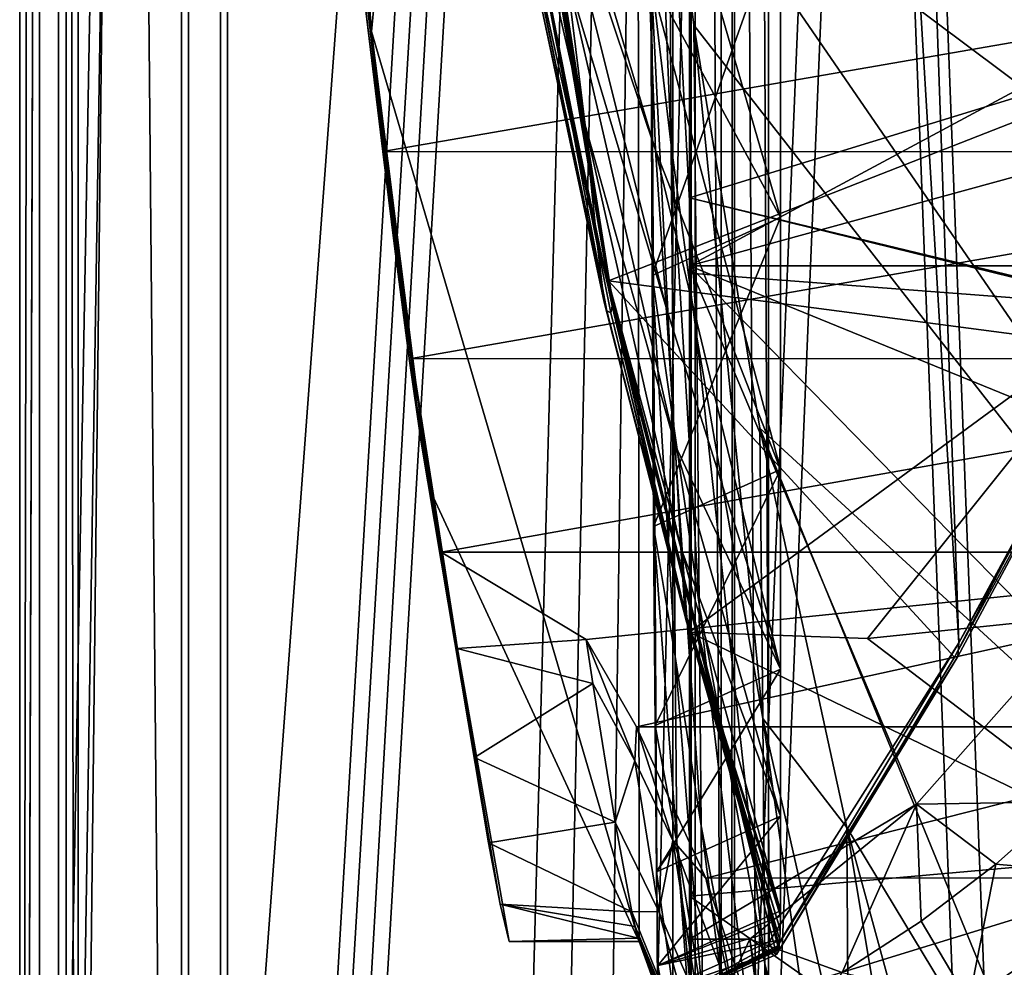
# Model space of a CAD drawing. Header units: metres. Extents: x 0 to 904, y -904 to 0.
# Tile 9 of 253: x 0 to 76, y -679 to -606. Entities that reach past the tile are written whole.
import ezdxf

# ---------------------------------------------------------------- set-up
doc = ezdxf.new("R2010")
doc.units = ezdxf.units.M

msp = doc.modelspace()

# ---------------------------------------------------------------- linework, layer by layer
at = {"layer": 'top'}
for points in [[(3.567204, -885.9776, 2063.059814), (51.564125, -239.308899, 2063.059814), (3.563107, -25.973949, 2063.059814)], [(3.563107, -25.973949, 163.059692), (51.564125, -239.308899, 163.059692), (3.567204, -885.977478, 163.059692)], [(3.567204, -885.977478, 163.059692), (3.567204, -885.977478, 176.059662), (3.563107, -25.973949, 163.059692)], [(3.567204, -885.977478, 176.059662), (3.563107, -25.973949, 176.059692), (3.563107, -25.973949, 163.059692)], [(3.567204, -885.9776, 2050.059814), (3.563107, -25.973949, 2050.059814), (3.567204, -885.977478, 176.059662)], [(3.567204, -885.977478, 176.059662), (3.563107, -25.973949, 2050.059814), (3.563107, -25.973949, 176.059692)], [(3.567204, -885.9776, 2063.059814), (3.563107, -25.973949, 2063.059814), (3.567204, -885.9776, 2050.059814)], [(3.563107, -25.973949, 2063.059814), (3.563107, -25.973949, 2050.059814), (3.567204, -885.9776, 2050.059814)], [(35.081711, -843.492188, 2063.059814), (51.564125, -239.308899, 2063.059814), (3.567204, -885.9776, 2063.059814)], [(51.564125, -239.308899, 163.059692), (35.081711, -843.492188, 163.059692), (3.567204, -885.977478, 163.059692)], [(35.081711, -843.492188, 2063.059814), (39.149845, -840.820007, 2063.059814), (51.564125, -239.308899, 2063.059814)], [(51.564125, -239.308899, 163.059692), (39.149845, -840.820007, 163.059692), (35.081711, -843.492188, 163.059692)], [(39.149845, -840.820007, 2063.059814), (43.566975, -839.977417, 2063.059814), (51.564125, -239.308899, 2063.059814)], [(43.566975, -839.977417, 163.059692), (39.149845, -840.820007, 163.059692), (51.564125, -239.308899, 163.059692)], [(51.564125, -239.308899, 2063.059814), (43.566975, -839.977417, 2063.059814), (51.567074, -839.977356, 2063.059814)], [(51.567074, -839.977356, 163.059692), (43.566975, -839.977417, 163.059692), (51.564125, -239.308899, 163.059692)], [(51.564125, -239.308899, 163.059692), (51.562679, -446.597717, 178.448685), (51.567074, -839.977356, 163.059692)], [(51.567074, -839.977356, 2063.059814), (51.565228, -467.355255, 2039.645508), (51.564125, -239.308899, 2063.059814)], [(62.712627, -379.609039, 1606.793701), (85.308647, -629.739319, 1606.241211), (65.81794, -369.758789, 1606.712402)], [(85.308647, -629.739319, 1606.241211), (96.644119, -604.935974, 1605.948364), (65.81794, -369.758789, 1606.712402)], [(56.295364, -387.700989, 1606.961792), (72.309532, -653.710815, 1606.576172), (62.712627, -379.609039, 1606.793701)], [(72.309532, -653.710815, 1606.576172), (85.308647, -629.739319, 1606.241211), (62.712627, -379.609039, 1606.793701)], [(49.113285, -680.572144, 1607.149902), (56.295364, -387.700989, 1606.961792), (47.427006, -392.993713, 1607.19397)], [(49.113285, -680.572144, 1607.149902), (57.707558, -676.740051, 1606.950562), (56.295364, -387.700989, 1606.961792)], [(57.707558, -676.740051, 1606.950562), (72.309532, -653.710815, 1606.576172), (56.295364, -387.700989, 1606.961792)], [(47.427006, -392.993713, 1607.19397), (24.387638, -571.255554, 1607.797363), (27.078775, -606.616577, 1607.726807)], [(47.427006, -392.993713, 1607.19397), (27.078775, -606.616577, 1607.726807), (47.703167, -676.729492, 1607.186768)], [(47.703167, -676.729492, 1607.186768), (49.113285, -680.572144, 1607.149902), (47.427006, -392.993713, 1607.19397)], [(51.562679, -446.597717, 178.448685), (51.565266, -467.232391, 179.128387), (51.567074, -839.977356, 163.059692)], [(51.565491, -519.952271, 2038.379517), (51.565228, -467.355255, 2039.645508), (51.567074, -839.977356, 2063.059814)], [(51.567074, -839.977356, 163.059692), (51.565266, -467.232391, 179.128387), (51.565376, -488.072296, 181.206223)], [(51.565376, -488.072296, 181.206223), (51.565487, -509.120331, 184.762558), (51.567074, -839.977356, 163.059692)], [(51.565487, -509.120331, 184.762558), (51.565582, -530.752747, 190.011917), (51.567074, -839.977356, 163.059692)], [(51.56575, -572.431702, 2034.584595), (51.565491, -519.952271, 2038.379517), (51.567074, -839.977356, 2063.059814)], [(51.567074, -839.977356, 163.059692), (51.565582, -530.752747, 190.011917), (51.565697, -552.826843, 197.137772)], [(51.565697, -552.826843, 197.137772), (51.565811, -575.18042, 206.322891), (51.567074, -839.977356, 163.059692)], [(26.543255, -602.452026, 1689.719604), (27.078775, -606.616577, 1607.726807), (24.387638, -571.255554, 1607.797363)], [(51.56575, -572.431702, 2034.584595), (51.56601, -624.672058, 2028.267822), (99.805199, -598.748596, 2023.215332)], [(51.567074, -839.977356, 2063.059814), (51.566608, -750.220703, 2041.852539), (51.56575, -572.431702, 2034.584595)], [(51.566608, -750.220703, 2041.852539), (51.56601, -624.672058, 2028.267822), (51.56575, -572.431702, 2034.584595)], [(37.392139, -576.542786, 1471.585205), (37.15416, -573.211792, 1505.238892), (45.646812, -627.376648, 1471.302124)], [(45.646812, -627.376648, 1471.302124), (37.15416, -573.211792, 1505.238892), (45.323685, -625.838684, 1506.101196)], [(45.323685, -625.838684, 1506.101196), (37.15416, -573.211792, 1505.238892), (95.326286, -606.250549, 1536.737061)], [(95.326286, -606.250549, 1536.737061), (37.15416, -573.211792, 1505.238892), (104.750137, -580.693237, 1543.907715)], [(49.992722, -590.518311, 661.435425), (48.483208, -574.857056, 661.504272), (50.169632, -615.389832, 770.515869)], [(48.483208, -574.857056, 661.504272), (48.591957, -602.094666, 777.414795), (50.169632, -615.389832, 770.515869)], [(51.565811, -575.18042, 206.322891), (51.566532, -716.040283, 218.190094), (51.567074, -839.977356, 163.059692)], [(51.565914, -597.693359, 217.78299), (51.566269, -673.222168, 225.094833), (51.565811, -575.18042, 206.322891)], [(51.566269, -673.222168, 225.094833), (51.566387, -694.304688, 221.456497), (51.565811, -575.18042, 206.322891)], [(51.565811, -575.18042, 206.322891), (51.566387, -694.304688, 221.456497), (51.566532, -716.040283, 218.190094)], [(37.364391, -576.922058, 1466.720093), (37.392139, -576.542786, 1471.585205), (45.646812, -627.376648, 1471.302124)], [(45.631191, -627.745056, 1456.767578), (37.167976, -577.734619, 1451.770264), (37.248707, -577.522461, 1456.93335)], [(45.634384, -627.740967, 1457.452271), (37.248707, -577.522461, 1456.93335), (37.258484, -577.498657, 1457.595947)], [(45.634384, -627.740967, 1457.452271), (45.631191, -627.745056, 1456.767578), (37.248707, -577.522461, 1456.93335)], [(45.635853, -627.739014, 1457.799316), (37.258484, -577.498657, 1457.595947), (37.263012, -577.486694, 1457.924927)], [(45.635853, -627.739014, 1457.799316), (45.634384, -627.740967, 1457.452271), (37.258484, -577.498657, 1457.595947)], [(45.638176, -627.735901, 1458.092407), (37.263012, -577.486694, 1457.924927), (37.270763, -577.475769, 1458.277466)], [(45.638176, -627.735901, 1458.092407), (45.635853, -627.739014, 1457.799316), (37.263012, -577.486694, 1457.924927)], [(45.641529, -627.70929, 1459.209106), (37.270763, -577.475769, 1458.277466), (37.286034, -577.401245, 1459.425293)], [(45.641529, -627.70929, 1459.209106), (45.638176, -627.735901, 1458.092407), (37.270763, -577.475769, 1458.277466)], [(45.649426, -627.660522, 1461.594116), (37.286034, -577.401245, 1459.425293), (37.31712, -577.263794, 1461.808472)], [(45.649426, -627.660522, 1461.594116), (45.641529, -627.70929, 1459.209106), (37.286034, -577.401245, 1459.425293)], [(45.650486, -627.655701, 1461.910889), (37.31712, -577.263794, 1461.808472), (37.321037, -577.248718, 1462.11792)], [(45.650486, -627.655701, 1461.910889), (45.649426, -627.660522, 1461.594116), (37.31712, -577.263794, 1461.808472)], [(45.65192, -627.649963, 1462.212769), (37.321037, -577.248718, 1462.11792), (37.32666, -577.233093, 1462.456665)], [(45.65192, -627.649963, 1462.212769), (45.650486, -627.655701, 1461.910889), (37.321037, -577.248718, 1462.11792)], [(45.652882, -627.633606, 1462.817993), (37.32666, -577.233093, 1462.456665), (37.333187, -577.190552, 1463.070557)], [(45.652882, -627.633606, 1462.817993), (45.65192, -627.649963, 1462.212769), (37.32666, -577.233093, 1462.456665)], [(45.653931, -627.599548, 1464.030273), (37.333187, -577.190552, 1463.070557), (37.344524, -577.1026, 1464.286011)], [(45.653931, -627.599548, 1464.030273), (45.652882, -627.633606, 1462.817993), (37.333187, -577.190552, 1463.070557)], [(37.344524, -577.1026, 1464.286011), (37.364391, -576.922058, 1466.720093), (45.654129, -627.528748, 1466.454224)], [(45.654129, -627.528748, 1466.454224), (45.653931, -627.599548, 1464.030273), (37.344524, -577.1026, 1464.286011)], [(37.364391, -576.922058, 1466.720093), (45.646812, -627.376648, 1471.302124), (45.654129, -627.528748, 1466.454224)], [(45.631191, -627.745056, 1456.767578), (45.604076, -627.792236, 1451.495728), (37.167976, -577.734619, 1451.770264)], [(45.604076, -627.792236, 1451.495728), (40.464725, -602.88324, 1432.524048), (37.167976, -577.734619, 1451.770264)], [(40.252426, -589.836548, 1019.182434), (48.961288, -615.778381, 1019.137878), (39.320831, -583.491577, 974.495117)], [(48.961288, -615.778381, 1019.137878), (48.443192, -602.15332, 929.881775), (39.320831, -583.491577, 974.495117)], [(24.505095, -584.118042, 1854.746704), (25.944717, -599.289185, 1924.886841), (28.856991, -623.15564, 1854.420654)], [(25.669283, -594.90155, 1772.435425), (24.505095, -584.118042, 1854.746704), (28.856991, -623.15564, 1854.420654)], [(172.820374, -629.467651, 658.248413), (207.702347, -584.097839, 657.334961), (49.992722, -590.518311, 661.435425)], [(100.53476, -584.61438, 216.1931), (93.594833, -606.513977, 227.542374), (51.565914, -597.693359, 217.78299)], [(48.443192, -602.15332, 929.881775), (58.566299, -620.951721, 894.391235), (48.689861, -586.820984, 840.643005)], [(58.566299, -620.951721, 894.391235), (58.565773, -597.542542, 777.382446), (48.689861, -586.820984, 840.643005)], [(44.400375, -622.486511, 1287.924927), (43.531067, -613.851318, 1198.161255), (37.812519, -588.915649, 1197.966187)], [(43.531067, -613.851318, 1198.161255), (42.10067, -602.154053, 1108.552002), (37.812519, -588.915649, 1197.966187)], [(37.812519, -588.915649, 1197.966187), (39.060818, -598.311462, 1287.77832), (44.400375, -622.486511, 1287.924927)], [(49.764217, -627.876099, 1108.516846), (40.252426, -589.836548, 1019.182434), (42.10067, -602.154053, 1108.552002)], [(48.961288, -615.778381, 1019.137878), (40.252426, -589.836548, 1019.182434), (49.764217, -627.876099, 1108.516846)], [(51.913334, -606.136536, 661.366394), (49.992722, -590.518311, 661.435425), (52.137558, -630.168396, 770.618347)], [(52.137558, -630.168396, 770.618347), (49.992722, -590.518311, 661.435425), (50.169632, -615.389832, 770.515869)], [(51.913334, -606.136536, 661.366394), (124.930893, -699.573181, 659.502441), (49.992722, -590.518311, 661.435425)], [(124.930893, -699.573181, 659.502441), (147.079544, -663.146606, 658.922424), (49.992722, -590.518311, 661.435425)], [(49.992722, -590.518311, 661.435425), (147.079544, -663.146606, 658.922424), (172.820374, -629.467651, 658.248413)], [(26.543255, -602.452026, 1689.719604), (25.669283, -594.90155, 1772.435425), (30.020136, -632.003662, 1772.02002)], [(30.020136, -632.003662, 1772.02002), (25.669283, -594.90155, 1772.435425), (28.856991, -623.15564, 1854.420654)], [(48.591957, -602.094666, 777.414795), (58.565773, -597.542542, 777.382446), (48.701168, -625.427551, 894.44989)], [(58.565773, -597.542542, 777.382446), (58.566299, -620.951721, 894.391235), (48.701168, -625.427551, 894.44989)], [(51.565914, -597.693359, 217.78299), (93.594833, -606.513977, 227.542374), (51.565506, -619.445923, 231.234299)], [(51.565506, -619.445923, 231.234299), (51.566227, -652.891602, 229.025223), (51.565914, -597.693359, 217.78299)], [(51.566227, -652.891602, 229.025223), (51.566269, -673.222168, 225.094833), (51.565914, -597.693359, 217.78299)], [(39.899693, -603.403137, 1377.94873), (44.994267, -627.467163, 1377.949219), (39.060818, -598.311462, 1287.77832)], [(39.060818, -598.311462, 1287.77832), (44.994267, -627.467163, 1377.949219), (44.400375, -622.486511, 1287.924927)], [(51.56601, -624.672058, 2028.267822), (98.296593, -611.855408, 2021.814209), (99.805199, -598.748596, 2023.215332)], [(27.952496, -615.870667, 1924.059814), (25.944717, -599.289185, 1924.886841), (123.532387, -599.292603, 1981.228638)], [(25.944717, -599.289185, 1924.886841), (27.952496, -615.870667, 1924.059814), (28.856991, -623.15564, 1854.420654)], [(121.315697, -615.893738, 1977.961182), (27.952496, -615.870667, 1924.059814), (123.532387, -599.292603, 1981.228638)], [(27.078775, -606.616577, 1607.726807), (26.543255, -602.452026, 1689.719604), (30.920935, -638.25647, 1689.399048)], [(30.920935, -638.25647, 1689.399048), (26.543255, -602.452026, 1689.719604), (30.020136, -632.003662, 1772.02002)], [(50.4622, -638.499268, 1198.393555), (42.10067, -602.154053, 1108.552002), (43.531067, -613.851318, 1198.161255)], [(50.4622, -638.499268, 1198.393555), (49.764217, -627.876099, 1108.516846), (42.10067, -602.154053, 1108.552002)], [(48.961288, -615.778381, 1019.137878), (58.565556, -640.358887, 1012.129456), (48.443192, -602.15332, 929.881775)], [(58.565556, -640.358887, 1012.129456), (58.566299, -620.951721, 894.391235), (48.443192, -602.15332, 929.881775)], [(50.169632, -615.389832, 770.515869), (48.591957, -602.094666, 777.414795), (50.325626, -636.851013, 880.828308)], [(48.591957, -602.094666, 777.414795), (48.701168, -625.427551, 894.44989), (50.325626, -636.851013, 880.828308)], [(44.994267, -627.467163, 1377.949219), (39.899693, -603.403137, 1377.94873), (45.204441, -628.142456, 1405.370483)], [(39.899693, -603.403137, 1377.94873), (40.183025, -603.91803, 1405.464722), (45.204441, -628.142456, 1405.370483)], [(45.204441, -628.142456, 1405.370483), (40.183025, -603.91803, 1405.464722), (40.464725, -602.88324, 1432.524048)], [(45.508297, -628.287964, 1432.524048), (40.464725, -602.88324, 1432.524048), (45.604076, -627.792236, 1451.495728)], [(45.508297, -628.287964, 1432.524048), (45.204441, -628.142456, 1405.370483), (40.464725, -602.88324, 1432.524048)], [(84.363945, -630.979187, 1528.255493), (45.323685, -625.838684, 1506.101196), (95.326286, -606.250549, 1536.737061)], [(56.981213, -637.192749, 661.227844), (51.913334, -606.136536, 661.366394), (57.217239, -659.543945, 770.81958)], [(57.217239, -659.543945, 770.81958), (51.913334, -606.136536, 661.366394), (52.137558, -630.168396, 770.618347)], [(51.913334, -606.136536, 661.366394), (56.981213, -637.192749, 661.227844), (124.930893, -699.573181, 659.502441)], [(27.078775, -606.616577, 1607.726807), (31.519606, -641.800537, 1607.610596), (47.703167, -676.729492, 1607.186768)], [(31.519606, -641.800537, 1607.610596), (27.078775, -606.616577, 1607.726807), (30.920935, -638.25647, 1689.399048)], [(93.594833, -606.513977, 227.542374), (85.774162, -627.696411, 240.76474), (51.565506, -619.445923, 231.234299)], [(95.070076, -624.666809, 2020.597656), (98.296593, -611.855408, 2021.814209), (51.56601, -624.672058, 2028.267822)], [(50.912697, -646.387878, 1288.089966), (43.531067, -613.851318, 1198.161255), (44.400375, -622.486511, 1287.924927)], [(50.912697, -646.387878, 1288.089966), (50.4622, -638.499268, 1198.393555), (43.531067, -613.851318, 1198.161255)], [(50.325626, -636.851013, 880.828308), (52.31934, -650.766357, 881.005737), (50.169632, -615.389832, 770.515869)], [(52.31934, -650.766357, 881.005737), (52.137558, -630.168396, 770.618347), (50.169632, -615.389832, 770.515869)], [(30.156021, -631.825684, 1924.642944), (27.952496, -615.870667, 1924.059814), (121.315697, -615.893738, 1977.961182)], [(28.856991, -623.15564, 1854.420654), (27.952496, -615.870667, 1924.059814), (30.156021, -631.825684, 1924.642944)], [(116.379242, -631.843079, 1974.423828), (30.156021, -631.825684, 1924.642944), (121.315697, -615.893738, 1977.961182)], [(49.764217, -627.876099, 1108.516846), (58.566502, -655.740479, 1130.460571), (48.961288, -615.778381, 1019.137878)], [(58.566502, -655.740479, 1130.460571), (58.565556, -640.358887, 1012.129456), (48.961288, -615.778381, 1019.137878)], [(51.565506, -619.445923, 231.234299), (85.774162, -627.696411, 240.76474), (85.693954, -627.826843, 240.781998)], [(85.693954, -627.826843, 240.781998), (51.566051, -625.241882, 235.196579), (51.565506, -619.445923, 231.234299)], [(51.565506, -619.445923, 231.234299), (51.566051, -625.241882, 235.196579), (51.566227, -652.891602, 229.025223)], [(48.701168, -625.427551, 894.44989), (58.566299, -620.951721, 894.391235), (48.809162, -644.762329, 1012.211182)], [(58.566299, -620.951721, 894.391235), (58.565556, -640.358887, 1012.129456), (48.809162, -644.762329, 1012.211182)], [(51.218979, -651.268555, 1377.949463), (50.912697, -646.387878, 1288.089966), (44.400375, -622.486511, 1287.924927)], [(44.994267, -627.467163, 1377.949219), (51.218979, -651.268555, 1377.949463), (44.400375, -622.486511, 1287.924927)], [(28.856991, -623.15564, 1854.420654), (30.156021, -631.825684, 1924.642944), (35.015457, -662.549744, 1848.313232)], [(28.856991, -623.15564, 1854.420654), (35.015457, -662.549744, 1848.313232), (30.020136, -632.003662, 1772.02002)], [(88.741081, -639.842285, 2019.398438), (95.070076, -624.666809, 2020.597656), (51.56601, -624.672058, 2028.267822)], [(51.566265, -676.5354, 2019.448486), (69.048439, -666.153809, 2018.337402), (51.56601, -624.672058, 2028.267822)], [(69.048439, -666.153809, 2018.337402), (79.988022, -653.805725, 2018.618408), (51.56601, -624.672058, 2028.267822)], [(51.56601, -624.672058, 2028.267822), (79.988022, -653.805725, 2018.618408), (88.741081, -639.842285, 2019.398438)], [(51.566608, -750.220703, 2041.852539), (51.566448, -717.745789, 2032.447632), (51.56601, -624.672058, 2028.267822)], [(51.566448, -717.745789, 2032.447632), (51.566265, -676.5354, 2019.448486), (51.56601, -624.672058, 2028.267822)], [(51.566051, -625.241882, 235.196579), (85.693954, -627.826843, 240.781998), (51.566227, -652.891602, 229.025223)], [(45.646812, -627.376648, 1471.302124), (45.323685, -625.838684, 1506.101196), (58.438087, -677.364441, 1470.990845)], [(58.438087, -677.364441, 1470.990845), (45.323685, -625.838684, 1506.101196), (58.27211, -677.72467, 1507.729004)], [(58.27211, -677.72467, 1507.729004), (45.323685, -625.838684, 1506.101196), (71.977325, -654.81665, 1518.557007)], [(45.323685, -625.838684, 1506.101196), (84.363945, -630.979187, 1528.255493), (71.977325, -654.81665, 1518.557007)], [(50.325626, -636.851013, 880.828308), (48.701168, -625.427551, 894.44989), (50.456821, -654.761719, 991.771729)], [(48.701168, -625.427551, 894.44989), (48.809162, -644.762329, 1012.211182), (50.456821, -654.761719, 991.771729)], [(51.218979, -651.268555, 1377.949463), (44.994267, -627.467163, 1377.949219), (51.345516, -652.107727, 1405.288208)], [(44.994267, -627.467163, 1377.949219), (45.204441, -628.142456, 1405.370483), (51.345516, -652.107727, 1405.288208)], [(58.460094, -677.215515, 1461.368896), (45.641529, -627.70929, 1459.209106), (45.649426, -627.660522, 1461.594116)], [(45.654129, -627.528748, 1466.454224), (45.646812, -627.376648, 1471.302124), (58.438087, -677.364441, 1470.990845)], [(58.459492, -677.220825, 1461.694824), (45.649426, -627.660522, 1461.594116), (45.650486, -627.655701, 1461.910889)], [(58.459492, -677.220825, 1461.694824), (58.460094, -677.215515, 1461.368896), (45.649426, -627.660522, 1461.594116)], [(58.459023, -677.224915, 1461.94519), (45.650486, -627.655701, 1461.910889), (45.65192, -627.649963, 1462.212769)], [(58.459023, -677.224915, 1461.94519), (58.459492, -677.220825, 1461.694824), (45.650486, -627.655701, 1461.910889)], [(58.45789, -677.234558, 1462.539307), (45.65192, -627.649963, 1462.212769), (45.652882, -627.633606, 1462.817993)], [(58.45789, -677.234558, 1462.539307), (58.459023, -677.224915, 1461.94519), (45.65192, -627.649963, 1462.212769)], [(58.455486, -677.253967, 1463.748901), (45.652882, -627.633606, 1462.817993), (45.653931, -627.599548, 1464.030273)], [(58.455486, -677.253967, 1463.748901), (58.45789, -677.234558, 1462.539307), (45.652882, -627.633606, 1462.817993)], [(58.450283, -677.291931, 1466.161865), (45.653931, -627.599548, 1464.030273), (45.654129, -627.528748, 1466.454224)], [(58.450283, -677.291931, 1466.161865), (58.455486, -677.253967, 1463.748901), (45.653931, -627.599548, 1464.030273)], [(58.438087, -677.364441, 1470.990845), (58.450283, -677.291931, 1466.161865), (45.654129, -627.528748, 1466.454224)], [(51.345516, -652.107727, 1405.288208), (45.204441, -628.142456, 1405.370483), (45.508297, -628.287964, 1432.524048)], [(45.604076, -627.792236, 1451.495728), (51.484077, -652.54126, 1432.524048), (45.508297, -628.287964, 1432.524048)], [(51.484077, -652.54126, 1432.524048), (51.345516, -652.107727, 1405.288208), (45.508297, -628.287964, 1432.524048)], [(58.469162, -677.126099, 1456.595947), (45.604076, -627.792236, 1451.495728), (45.631191, -627.745056, 1456.767578)], [(58.469162, -677.126099, 1456.595947), (58.480793, -677.007568, 1451.216064), (45.604076, -627.792236, 1451.495728)], [(58.480793, -677.007568, 1451.216064), (51.484077, -652.54126, 1432.524048), (45.604076, -627.792236, 1451.495728)], [(58.467598, -677.141724, 1457.302734), (45.631191, -627.745056, 1456.767578), (45.634384, -627.740967, 1457.452271)], [(58.467598, -677.141724, 1457.302734), (58.469162, -677.126099, 1456.595947), (45.631191, -627.745056, 1456.767578)], [(58.466785, -677.149841, 1457.669922), (45.634384, -627.740967, 1457.452271), (45.635853, -627.739014, 1457.799316)], [(58.466785, -677.149841, 1457.669922), (58.467598, -677.141724, 1457.302734), (45.634384, -627.740967, 1457.452271)], [(58.466316, -677.15448, 1457.881104), (45.635853, -627.739014, 1457.799316), (45.638176, -627.735901, 1458.092407)], [(58.466316, -677.15448, 1457.881104), (58.466785, -677.149841, 1457.669922), (45.635853, -627.739014, 1457.799316)], [(58.46423, -677.17572, 1458.969604), (45.638176, -627.735901, 1458.092407), (45.641529, -627.70929, 1459.209106)], [(58.46423, -677.17572, 1458.969604), (58.466316, -677.15448, 1457.881104), (45.638176, -627.735901, 1458.092407)], [(58.460094, -677.215515, 1461.368896), (58.46423, -677.17572, 1458.969604), (45.641529, -627.70929, 1459.209106)], [(58.566502, -655.740479, 1130.460571), (49.764217, -627.876099, 1108.516846), (50.4622, -638.499268, 1198.393555)], [(85.693954, -627.826843, 240.781998), (65.284836, -653.372864, 231.395981), (51.566227, -652.891602, 229.025223)], [(65.284836, -653.372864, 231.395981), (85.693954, -627.826843, 240.781998), (97.990288, -650.000427, 237.975601)], [(85.308647, -629.739319, 1606.241211), (72.309532, -653.710815, 1606.576172), (85.001038, -630.947449, 1567.692261)], [(57.364502, -678.420044, 881.352661), (52.137558, -630.168396, 770.618347), (52.31934, -650.766357, 881.005737)], [(57.364502, -678.420044, 881.352661), (57.217239, -659.543945, 770.81958), (52.137558, -630.168396, 770.618347)], [(84.363945, -630.979187, 1528.255493), (85.001038, -630.947449, 1567.692261), (71.977325, -654.81665, 1518.557007)], [(85.001038, -630.947449, 1567.692261), (72.232903, -654.772949, 1562.806396), (71.977325, -654.81665, 1518.557007)], [(72.309532, -653.710815, 1606.576172), (72.232903, -654.772949, 1562.806396), (85.001038, -630.947449, 1567.692261)], [(35.015457, -662.549744, 1848.313232), (36.104633, -669.117676, 1768.142822), (30.020136, -632.003662, 1772.02002)], [(30.020136, -632.003662, 1772.02002), (36.104633, -669.117676, 1768.142822), (30.920935, -638.25647, 1689.399048)], [(32.457893, -646.723083, 1926.647583), (30.156021, -631.825684, 1924.642944), (116.379242, -631.843079, 1974.423828)], [(30.156021, -631.825684, 1924.642944), (32.457893, -646.723083, 1926.647583), (35.015457, -662.549744, 1848.313232)], [(108.869835, -646.729492, 1970.764648), (32.457893, -646.723083, 1926.647583), (116.379242, -631.843079, 1974.423828)], [(50.456821, -654.761719, 991.771729), (52.455902, -667.811035, 991.996216), (50.325626, -636.851013, 880.828308)], [(52.455902, -667.811035, 991.996216), (52.31934, -650.766357, 881.005737), (50.325626, -636.851013, 880.828308)], [(63.67429, -667.944397, 661.088806), (56.981213, -637.192749, 661.227844), (57.217247, -659.544006, 770.81958)], [(57.217247, -659.544006, 770.81958), (56.981213, -637.192749, 661.227844), (57.217239, -659.543945, 770.81958)], [(56.981213, -637.192749, 661.227844), (81.97522, -698.250366, 660.627258), (124.930893, -699.573181, 659.502441)], [(56.981213, -637.192749, 661.227844), (63.67429, -667.944397, 661.088806), (81.97522, -698.250366, 660.627258)], [(36.104633, -669.117676, 1768.142822), (37.004681, -673.843506, 1687.840576), (30.920935, -638.25647, 1689.399048)], [(30.920935, -638.25647, 1689.399048), (37.004681, -673.843506, 1687.840576), (31.519606, -641.800537, 1607.610596)], [(58.56694, -667.079529, 1249.247925), (50.4622, -638.499268, 1198.393555), (50.912697, -646.387878, 1288.089966)], [(58.56694, -667.079529, 1249.247925), (58.566502, -655.740479, 1130.460571), (50.4622, -638.499268, 1198.393555)], [(48.809162, -644.762329, 1012.211182), (58.565556, -640.358887, 1012.129456), (48.919163, -660.0755, 1130.563721)], [(58.565556, -640.358887, 1012.129456), (58.566502, -655.740479, 1130.460571), (48.919163, -660.0755, 1130.563721)], [(47.703167, -676.729492, 1607.186768), (31.519606, -641.800537, 1607.610596), (37.69849, -676.721069, 1607.44873)], [(37.004681, -673.843506, 1687.840576), (37.69849, -676.721069, 1607.44873), (31.519606, -641.800537, 1607.610596)], [(50.456821, -654.761719, 991.771729), (48.809162, -644.762329, 1012.211182), (50.583603, -669.095581, 1103.234131)], [(48.809162, -644.762329, 1012.211182), (48.919163, -660.0755, 1130.563721), (50.583603, -669.095581, 1103.234131)], [(58.5676, -674.363586, 1368.349976), (50.912697, -646.387878, 1288.089966), (51.218979, -651.268555, 1377.949463)], [(58.5676, -674.363586, 1368.349976), (58.56694, -667.079529, 1249.247925), (50.912697, -646.387878, 1288.089966)], [(43.613338, -653.473389, 1933.930176), (32.457893, -646.723083, 1926.647583), (108.869835, -646.729492, 1970.764648)], [(43.613338, -653.473389, 1933.930176), (33.693649, -654.141968, 1928.30835), (32.457893, -646.723083, 1926.647583)], [(35.015457, -662.549744, 1848.313232), (32.457893, -646.723083, 1926.647583), (33.693649, -654.141968, 1928.30835)], [(47.493408, -660.197449, 1937.437622), (43.613338, -653.473389, 1933.930176), (108.869835, -646.729492, 1970.764648)], [(47.493408, -660.197449, 1937.437622), (108.869835, -646.729492, 1970.764648), (98.976768, -660.17804, 1967.157227)], [(65.284836, -653.372864, 231.395981), (97.990288, -650.000427, 237.975601), (87.140091, -670.081665, 232.05661)], [(57.422005, -693.73999, 992.433289), (52.31934, -650.766357, 881.005737), (52.455902, -667.811035, 991.996216)], [(57.422005, -693.73999, 992.433289), (57.364502, -678.420044, 881.352661), (52.31934, -650.766357, 881.005737)], [(58.566273, -674.770081, 1377.948853), (51.218979, -651.268555, 1377.949463), (58.555019, -675.789124, 1405.214722)], [(51.218979, -651.268555, 1377.949463), (51.345516, -652.107727, 1405.288208), (58.555019, -675.789124, 1405.214722)], [(58.566273, -674.770081, 1377.948853), (58.5676, -674.363586, 1368.349976), (51.218979, -651.268555, 1377.949463)], [(58.555019, -675.789124, 1405.214722), (51.345516, -652.107727, 1405.288208), (51.484077, -652.54126, 1432.524048)], [(58.480793, -677.007568, 1451.216064), (58.520203, -676.597778, 1432.524048), (51.484077, -652.54126, 1432.524048)], [(58.520203, -676.597778, 1432.524048), (58.555019, -675.789124, 1405.214722), (51.484077, -652.54126, 1432.524048)], [(51.566227, -652.891602, 229.025223), (65.284836, -653.372864, 231.395981), (87.140091, -670.081665, 232.05661)], [(51.566227, -652.891602, 229.025223), (87.140091, -670.081665, 232.05661), (51.566269, -673.222168, 225.094833)], [(43.613338, -653.473389, 1933.930176), (44.120399, -656.842041, 1904.410156), (33.693649, -654.141968, 1928.30835)], [(44.120399, -656.842041, 1904.410156), (35.015457, -662.549744, 1848.313232), (33.693649, -654.141968, 1928.30835)], [(47.369255, -662.805054, 1904.477051), (44.120399, -656.842041, 1904.410156), (43.613338, -653.473389, 1933.930176)], [(43.613338, -653.473389, 1933.930176), (47.493408, -660.197449, 1937.437622), (47.369255, -662.805054, 1904.477051)], [(57.707558, -676.740051, 1606.950562), (58.030148, -677.580322, 1557.350708), (72.309532, -653.710815, 1606.576172)], [(58.030148, -677.580322, 1557.350708), (72.232903, -654.772949, 1562.806396), (72.309532, -653.710815, 1606.576172)], [(79.988022, -653.805725, 2018.618408), (69.048439, -666.153809, 2018.337402), (80.574387, -665.9729, 1990.850586)], [(50.583603, -669.095581, 1103.234131), (52.566521, -681.277405, 1103.477173), (50.456821, -654.761719, 991.771729)], [(52.566521, -681.277405, 1103.477173), (52.455902, -667.811035, 991.996216), (50.456821, -654.761719, 991.771729)], [(72.232903, -654.772949, 1562.806396), (58.030148, -677.580322, 1557.350708), (58.27211, -677.72467, 1507.729004)], [(71.977325, -654.81665, 1518.557007), (72.232903, -654.772949, 1562.806396), (58.27211, -677.72467, 1507.729004)], [(48.919163, -660.0755, 1130.563721), (58.566502, -655.740479, 1130.460571), (49.028675, -671.350098, 1249.370605)], [(58.566502, -655.740479, 1130.460571), (58.56694, -667.079529, 1249.247925), (49.028675, -671.350098, 1249.370605)], [(44.120399, -656.842041, 1904.410156), (45.83567, -667.534302, 1789.664673), (35.015457, -662.549744, 1848.313232)], [(45.83567, -667.534302, 1789.664673), (44.120399, -656.842041, 1904.410156), (47.369255, -662.805054, 1904.477051)], [(47.493408, -660.197449, 1937.437622), (50.279713, -668.942444, 1904.539063), (47.369255, -662.805054, 1904.477051)], [(52.832878, -671.847412, 1944.112305), (47.493408, -660.197449, 1937.437622), (98.976768, -660.17804, 1967.157227)], [(47.493408, -660.197449, 1937.437622), (52.832878, -671.847412, 1944.112305), (50.279713, -668.942444, 1904.539063)], [(50.583603, -669.095581, 1103.234131), (48.919163, -660.0755, 1130.563721), (49.028675, -671.350098, 1249.370605)], [(52.832878, -671.847412, 1944.112305), (98.976768, -660.17804, 1967.157227), (86.944016, -671.826111, 1963.797729)], [(57.36451, -678.420044, 881.352661), (57.217239, -659.543945, 770.81958), (57.364502, -678.420044, 881.352661)], [(57.36451, -678.420044, 881.352661), (57.217247, -659.544006, 770.81958), (57.217239, -659.543945, 770.81958)], [(63.810783, -688.617249, 771.015198), (63.67429, -667.944397, 661.088806), (57.217247, -659.544006, 770.81958)], [(63.810783, -688.617249, 771.015198), (57.217247, -659.544006, 770.81958), (63.809055, -705.781616, 881.688293)], [(57.217247, -659.544006, 770.81958), (57.36451, -678.420044, 881.352661), (63.809055, -705.781616, 881.688293)], [(45.83567, -667.534302, 1789.664673), (36.104633, -669.117676, 1768.142822), (35.015457, -662.549744, 1848.313232)], [(49.215008, -674.40033, 1789.75647), (45.83567, -667.534302, 1789.664673), (47.369255, -662.805054, 1904.477051)], [(47.369255, -662.805054, 1904.477051), (50.279713, -668.942444, 1904.539063), (49.215008, -674.40033, 1789.75647)], [(51.566265, -676.5354, 2019.448486), (56.227249, -676.5354, 2018.626587), (69.048439, -666.153809, 2018.337402)], [(69.048439, -666.153809, 2018.337402), (56.227249, -676.5354, 2018.626587), (63.336586, -679.103699, 1989.019043)], [(69.404274, -675.14624, 1989.514282), (69.048439, -666.153809, 2018.337402), (63.336586, -679.103699, 1989.019043)], [(69.048439, -666.153809, 2018.337402), (75.160553, -670.760498, 1990.12854), (80.574387, -665.9729, 1990.850586)], [(69.404274, -675.14624, 1989.514282), (75.160553, -670.760498, 1990.12854), (69.048439, -666.153809, 2018.337402)], [(80.574387, -665.9729, 1990.850586), (75.160553, -670.760498, 1990.12854), (86.944016, -671.826111, 1963.797729)], [(49.028675, -671.350098, 1249.370605), (58.56694, -667.079529, 1249.247925), (49.138653, -678.573547, 1368.492554)], [(58.56694, -667.079529, 1249.247925), (58.5676, -674.363586, 1368.349976), (49.138653, -678.573547, 1368.492554)], [(45.83567, -667.534302, 1789.664673), (47.138855, -674.442749, 1674.632813), (36.104633, -669.117676, 1768.142822)], [(47.138855, -674.442749, 1674.632813), (45.83567, -667.534302, 1789.664673), (49.215008, -674.40033, 1789.75647)], [(57.404751, -705.482178, 1103.947998), (57.422005, -693.73999, 992.433289), (52.455902, -667.811035, 991.996216)], [(57.404751, -705.482178, 1103.947998), (52.455902, -667.811035, 991.996216), (52.566521, -681.277405, 1103.477173)], [(63.810783, -688.617249, 771.015198), (71.901535, -717.313416, 771.204773), (63.67429, -667.944397, 661.088806)], [(71.901535, -717.313416, 771.204773), (71.975281, -698.311218, 660.949097), (63.67429, -667.944397, 661.088806)], [(63.67429, -667.944397, 661.088806), (71.975281, -698.311218, 660.949097), (81.97522, -698.250366, 660.627258)], [(47.138855, -674.442749, 1674.632813), (37.004681, -673.843506, 1687.840576), (36.104633, -669.117676, 1768.142822)], [(50.583603, -669.095581, 1103.234131), (49.028675, -671.350098, 1249.370605), (52.708385, -697.433167, 1327.449585)], [(50.279713, -668.942444, 1904.539063), (52.230534, -681.437012, 1789.839722), (49.215008, -674.40033, 1789.75647)], [(52.832878, -671.847412, 1944.112305), (55.045105, -681.651672, 1904.648071), (50.279713, -668.942444, 1904.539063)], [(50.279713, -668.942444, 1904.539063), (55.045105, -681.651672, 1904.648071), (52.230534, -681.437012, 1789.839722)], [(52.708385, -697.433167, 1327.449585), (52.642071, -691.157104, 1215.333984), (50.583603, -669.095581, 1103.234131)], [(52.642071, -691.157104, 1215.333984), (52.566521, -681.277405, 1103.477173), (50.583603, -669.095581, 1103.234131)], [(87.140091, -670.081665, 232.05661), (77.616821, -691.508057, 226.568298), (51.566269, -673.222168, 225.094833)], [(75.160553, -670.760498, 1990.12854), (69.404274, -675.14624, 1989.514282), (73.076019, -681.336914, 1960.890259)], [(86.944016, -671.826111, 1963.797729), (75.160553, -670.760498, 1990.12854), (73.076019, -681.336914, 1960.890259)], [(49.028675, -671.350098, 1249.370605), (49.138653, -678.573547, 1368.492554), (52.708385, -697.433167, 1327.449585)], [(56.008152, -681.336731, 1951.036011), (52.832878, -671.847412, 1944.112305), (86.944016, -671.826111, 1963.797729)], [(55.045105, -681.651672, 1904.648071), (52.832878, -671.847412, 1944.112305), (55.045109, -681.651672, 1904.648071)], [(52.832878, -671.847412, 1944.112305), (56.008152, -681.336731, 1951.036011), (55.045109, -681.651672, 1904.648071)], [(56.008152, -681.336731, 1951.036011), (86.944016, -671.826111, 1963.797729), (73.076019, -681.336914, 1960.890259)], [(47.138855, -674.442749, 1674.632813), (47.397617, -675.577393, 1645.847412), (37.004681, -673.843506, 1687.840576)], [(47.397617, -675.577393, 1645.847412), (47.629524, -676.475647, 1617.058105), (37.004681, -673.843506, 1687.840576)], [(37.004681, -673.843506, 1687.840576), (47.629524, -676.475647, 1617.058105), (37.69849, -676.721069, 1607.44873)], [(51.566269, -673.222168, 225.094833), (77.616821, -691.508057, 226.568298), (51.566387, -694.304688, 221.456497)], [(53.526592, -690.214478, 1674.782104), (47.138855, -674.442749, 1674.632813), (49.215008, -674.40033, 1789.75647)], [(47.397617, -675.577393, 1645.847412), (47.138855, -674.442749, 1674.632813), (53.526592, -690.214478, 1674.782104)], [(49.138653, -678.573547, 1368.492554), (58.5676, -674.363586, 1368.349976), (58.566273, -674.770081, 1377.948853)], [(49.215008, -674.40033, 1789.75647), (52.230534, -681.437012, 1789.839722), (53.526592, -690.214478, 1674.782104)], [(49.138653, -678.573547, 1368.492554), (58.566273, -674.770081, 1377.948853), (58.555019, -675.789124, 1405.214722)], [(73.076019, -681.336914, 1960.890259), (69.404274, -675.14624, 1989.514282), (63.336586, -679.103699, 1989.019043)], [(47.629524, -676.475647, 1617.058105), (47.397617, -675.577393, 1645.847412), (53.654686, -691.852417, 1645.976074)], [(53.654686, -691.852417, 1645.976074), (47.397617, -675.577393, 1645.847412), (53.526592, -690.214478, 1674.782104)], [(58.520203, -676.597778, 1432.524048), (49.138653, -678.573547, 1368.492554), (58.555019, -675.789124, 1405.214722)], [(47.629524, -676.475647, 1617.058105), (47.703167, -676.729492, 1607.186768), (37.69849, -676.721069, 1607.44873)], [(47.703167, -676.729492, 1607.186768), (47.629524, -676.475647, 1617.058105), (49.113285, -680.572144, 1607.149902)], [(47.629524, -676.475647, 1617.058105), (53.610924, -693.294556, 1617.156982), (49.113285, -680.572144, 1607.149902)], [(53.610924, -693.294556, 1617.156982), (47.629524, -676.475647, 1617.058105), (53.654686, -691.852417, 1645.976074)], [(58.030148, -677.580322, 1557.350708), (57.707558, -676.740051, 1606.950562), (49.113285, -680.572144, 1607.149902)], [(49.138737, -681.69519, 1487.796631), (49.138653, -678.573547, 1368.492554), (58.520203, -676.597778, 1432.524048)], [(58.480793, -677.007568, 1451.216064), (49.138737, -681.69519, 1487.796631), (58.520203, -676.597778, 1432.524048)], [(51.566265, -676.5354, 2019.448486), (51.566296, -686.5354, 2019.448486), (56.227249, -676.5354, 2018.626587)], [(51.566448, -717.745789, 2032.447632), (51.566296, -686.5354, 2019.448486), (51.566265, -676.5354, 2019.448486)], [(51.566296, -686.5354, 2019.448486), (57.9034, -686.749878, 2018.434814), (56.227249, -676.5354, 2018.626587)], [(57.72229, -688.421509, 1958.627319), (56.227249, -676.5354, 2018.626587), (57.9034, -686.749878, 2018.434814)], [(56.227249, -676.5354, 2018.626587), (57.72229, -688.421509, 1958.627319), (63.336586, -679.103699, 1989.019043)], [(49.138737, -681.69519, 1487.796631), (58.030148, -677.580322, 1557.350708), (49.113285, -680.572144, 1607.149902)], [(58.480793, -677.007568, 1451.216064), (58.469162, -677.126099, 1456.595947), (49.138737, -681.69519, 1487.796631)], [(58.469162, -677.126099, 1456.595947), (58.467598, -677.141724, 1457.302734), (49.138737, -681.69519, 1487.796631)], [(49.138737, -681.69519, 1487.796631), (58.467598, -677.141724, 1457.302734), (58.466785, -677.149841, 1457.669922)], [(58.466785, -677.149841, 1457.669922), (58.466316, -677.15448, 1457.881104), (49.138737, -681.69519, 1487.796631)], [(58.466316, -677.15448, 1457.881104), (58.46423, -677.17572, 1458.969604), (49.138737, -681.69519, 1487.796631)], [(49.138737, -681.69519, 1487.796631), (58.46423, -677.17572, 1458.969604), (58.460094, -677.215515, 1461.368896)], [(58.460094, -677.215515, 1461.368896), (58.459492, -677.220825, 1461.694824), (49.138737, -681.69519, 1487.796631)], [(58.459492, -677.220825, 1461.694824), (58.459023, -677.224915, 1461.94519), (49.138737, -681.69519, 1487.796631)], [(49.138737, -681.69519, 1487.796631), (58.459023, -677.224915, 1461.94519), (58.45789, -677.234558, 1462.539307)], [(58.45789, -677.234558, 1462.539307), (58.455486, -677.253967, 1463.748901), (49.138737, -681.69519, 1487.796631)], [(58.455486, -677.253967, 1463.748901), (58.450283, -677.291931, 1466.161865), (49.138737, -681.69519, 1487.796631)], [(49.138737, -681.69519, 1487.796631), (58.450283, -677.291931, 1466.161865), (58.438087, -677.364441, 1470.990845)], [(58.438087, -677.364441, 1470.990845), (58.27211, -677.72467, 1507.729004), (49.138737, -681.69519, 1487.796631)], [(58.27211, -677.72467, 1507.729004), (58.030148, -677.580322, 1557.350708), (49.138737, -681.69519, 1487.796631)], [(57.422012, -693.73999, 992.433289), (57.364502, -678.420044, 881.352661), (57.422005, -693.73999, 992.433289)], [(57.422012, -693.73999, 992.433289), (57.36451, -678.420044, 881.352661), (57.364502, -678.420044, 881.352661)], [(63.668213, -719.390991, 992.853638), (57.36451, -678.420044, 881.352661), (57.422012, -693.73999, 992.433289)], [(63.809055, -705.781616, 881.688293), (57.36451, -678.420044, 881.352661), (63.668213, -719.390991, 992.853638)], [(52.708385, -697.433167, 1327.449585), (49.138653, -678.573547, 1368.492554), (52.79612, -700.076782, 1439.706055)], [(49.138653, -678.573547, 1368.492554), (49.138737, -681.69519, 1487.796631), (52.79612, -700.076782, 1439.706055)]]:
    msp.add_3dface(points, dxfattribs=at)
at = {"layer": 'top0123413'}
for points in [[(0, 0), (0, -902.534607), (1.527202, -1.527202, 175)], [(3.000114, -3.000114), (0, -902.534607), (0, 0)], [(0, -902.534607), (1.527202, -901.007446, 175), (1.527202, -1.527202, 175)], [(1.527202, -1.527202, 175), (1.527202, -901.007446, 175), (15.461334, -20.418251, 175)], [(3.000114, -3.000114), (3.000114, -899.534485), (0, -902.534607)], [(3.000114, -899.534485), (3.000114, -3.000114), (4.501135, -898.033508, 172)], [(3.000114, -3.000114), (4.501135, -4.501135, 172), (4.501135, -898.033508, 172)], [(4.501135, -898.033508, 172), (4.501135, -4.501135, 172), (12.461334, -882.113098, 172)], [(12.461334, -882.113098, 172), (4.501135, -4.501135, 172), (12.461334, -20.418251, 172)], [(15.461334, -20.418251, 175), (1.527202, -901.007446, 175), (15.461334, -882.113098, 175)], [(12.461334, -20.418251, 160.059708), (50.278126, -244.304382, 160.059708), (12.461334, -882.113098, 160.059708)], [(12.461334, -20.418251, 172), (12.461334, -20.418251, 160.059708), (12.461334, -882.113098, 172)], [(12.461334, -20.418251, 160.059708), (12.461334, -882.113098, 160.059708), (12.461334, -882.113098, 172)], [(15.461334, -882.113098, 163.059708), (52.007832, -244.304382, 163.059708), (15.461334, -20.418251, 163.059708)], [(15.461334, -882.113098, 175), (15.461334, -882.113098, 163.059708), (15.461334, -20.418251, 175)], [(15.461334, -882.113098, 163.059708), (15.461334, -20.418251, 163.059708), (15.461334, -20.418251, 175)], [(50.278126, -244.304382, 160.059708), (50.277138, -837.064209, 160.059708), (12.461334, -882.113098, 160.059708)], [(52.009186, -838.691467, 163.059708), (52.007832, -244.304382, 163.059708), (15.461334, -882.113098, 163.059708)], [(50.277138, -837.064209, 160.059708), (50.278126, -244.304382, 160.059708), (74.938576, -244.304413, 117.34655)], [(78.807236, -783.456238, 110.644272), (50.277138, -837.064209, 160.059708), (74.938576, -244.304413, 117.34655)], [(76.680428, -244.304428, 120.325508), (52.007832, -244.304382, 163.059708), (52.009186, -838.691467, 163.059708)], [(80.562805, -785.039307, 113.603523), (76.680428, -244.304428, 120.325508), (52.009186, -838.691467, 163.059708)], [(599.026855, -599.023621, 106.499786), (78.807236, -783.456238, 110.644272), (74.938576, -244.304413, 117.34655)]]:
    msp.add_3dface(points, dxfattribs=at)
at = {"layer": 'top0123414'}
for points in [[(3, -3, 2111.059814), (0, 0, 2111.059814), (0, -904, 2111.059814)], [(0, 0, 2051.059814), (16, -16, 2051.059814), (0, -904, 2051.059814)], [(0, 0, 2111.059814), (0, 0, 2051.059814), (0, -904, 2111.059814)], [(0, 0, 2051.059814), (0, -904, 2051.059814), (0, -904, 2111.059814)], [(3, -901, 2111.059814), (3, -3, 2111.059814), (0, -904, 2111.059814)], [(3, -901, 2111.059814), (3, -901, 2054.059814), (3, -3, 2111.059814)], [(3, -901, 2054.059814), (3, -3, 2054.059814), (3, -3, 2111.059814)], [(13, -13, 2054.059814), (3, -3, 2054.059814), (3, -901, 2054.059814)], [(13, -13, 2054.059814), (3, -901, 2054.059814), (13, -891, 2054.059814)], [(13, -891, 2066.059814), (51.698021, -244, 2066.059814), (13, -13, 2066.059814)], [(13, -13, 2066.059814), (13, -13, 2054.059814), (13, -891, 2066.059814)], [(13, -13, 2054.059814), (13, -891, 2054.059814), (13, -891, 2066.059814)], [(16, -16, 2051.059814), (16, -888, 2051.059814), (0, -904, 2051.059814)], [(16, -888, 2063.059814), (16, -16, 2063.059814), (54, -244, 2063.059814)], [(16, -888, 2063.059814), (16, -888, 2051.059814), (16, -16, 2063.059814)], [(16, -888, 2051.059814), (16, -16, 2051.059814), (16, -16, 2063.059814)], [(51.698021, -852.302002, 2066.059814), (51.698021, -244, 2066.059814), (13, -891, 2066.059814)], [(54, -850, 2063.059814), (16, -888, 2063.059814), (54, -244, 2063.059814)], [(55.041393, -244, 2078.537354), (51.698021, -244, 2066.059814), (54.758785, -849.241211, 2077.482666)], [(54.758785, -849.241211, 2077.482666), (51.698021, -244, 2066.059814), (51.698021, -852.302002, 2066.059814)], [(54, -850, 2063.059814), (54, -244, 2063.059814), (57.656563, -846.343445, 2076.706299)], [(54, -244, 2063.059814), (57.656563, -244, 2076.706299), (57.656563, -846.343445, 2076.706299)], [(55.041393, -848.953979, 2078.537354), (55.041393, -244, 2078.537354), (54.758785, -849.241211, 2077.482666)], [(55.041393, -848.953979, 2078.537354), (78.107437, -843.343384, 2094.688477), (55.041393, -244, 2078.537354)], [(78.107437, -843.343384, 2094.688477), (100.707077, -835.398926, 2110.512695), (55.041393, -244, 2078.537354)], [(55.041393, -244, 2078.537354), (100.707077, -835.398926, 2110.512695), (122.586029, -824.877136, 2125.83252)], [(55.041393, -244, 2078.537354), (122.586029, -824.877136, 2125.83252), (194.317764, -244, 2176.059814)], [(57.656563, -846.343445, 2076.706299), (57.656563, -244, 2076.706299), (80.398987, -840.950867, 2092.630615)], [(57.656563, -244, 2076.706299), (102.695297, -833.251221, 2108.242676), (80.398987, -840.950867, 2092.630615)], [(102.695297, -833.251221, 2108.242676), (57.656563, -244, 2076.706299), (124.282608, -823.008972, 2123.358154)], [(57.656563, -244, 2076.706299), (195.263657, -244, 2173.059814), (124.282608, -823.008972, 2123.358154)]]:
    msp.add_3dface(points, dxfattribs=at)

doc.saveas('drawing.dxf')
